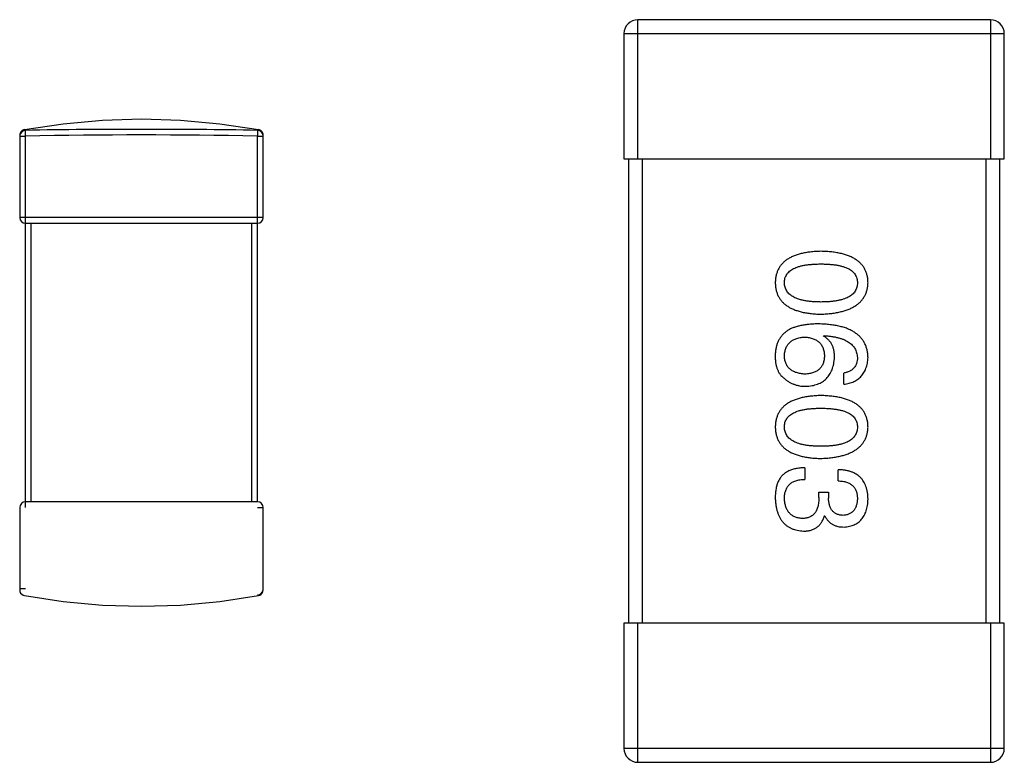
# Model space of a CAD drawing. Header units: millimetres. Extents: x 42 to 554, y 166 to 335.
# Tile 161 of 256: x 373.38 to 375.5, y 258.14 to 259.74. Entities that reach past the tile are written whole.
import ezdxf

# ---------------------------------------------------------------- set-up
doc = ezdxf.new("R2010")
doc.units = ezdxf.units.MM
doc.header["$LTSCALE"] = 30.734
doc.layers.get('0').update_dxf_attribs({"linetype": 'CONTINUOUS'})

msp = doc.modelspace()

# ---------------------------------------------------------------- linework, layer by layer
at = {"linetype": 'Continuous'}
for p, q in [((374.7145, 259.4404), (374.7145, 259.7404)), ((375.4745, 259.7404), (374.7145, 259.7404)), ((375.4745, 259.7404), (375.4745, 259.4404)), ((374.6845, 259.7104), (374.6845, 259.4404)), ((374.6845, 259.7104), (375.5045, 259.7104)), ((375.5045, 259.4404), (375.5045, 259.7104)), ((373.3819, 259.4915), (373.3819, 259.3142)), ((373.3819, 259.4895), (373.3944, 259.4895)), ((373.3941, 259.502), (373.3921, 259.5036)), ((373.3944, 259.4895), (373.3941, 259.502)), ((373.3944, 258.6892), (373.3944, 259.4895)), ((373.8947, 259.502), (373.8944, 259.4895)), ((373.8944, 258.7017), (373.8944, 259.4895)), ((373.8944, 259.4895), (373.9069, 259.4895)), ((373.9069, 259.3142), (373.9069, 259.4915)), ((374.6845, 259.4404), (375.5045, 259.4404)), ((374.6945, 259.4404), (374.6945, 258.4404)), ((374.7245, 258.4404), (374.7245, 259.4404)), ((375.4645, 259.4404), (375.4645, 258.4404)), ((375.4945, 258.4404), (375.4945, 259.4404)), ((373.9069, 259.3142), (373.3819, 259.3142)), ((373.3944, 259.3017), (373.8944, 259.3017)), ((373.4069, 258.7017), (373.4069, 259.3017)), ((373.8819, 259.3017), (373.8819, 258.7017)), ((375.1146, 259.0587), (375.1156, 259.0598)), ((375.1583, 258.9549), (375.1583, 258.9789)), ((375.0741, 258.7752), (375.0741, 258.75)), ((375.1462, 258.7468), (375.1462, 258.7708)), ((375.1047, 258.7107), (375.1047, 258.7227)), ((375.1047, 258.7227), (375.1255, 258.7227)), ((375.1255, 258.7227), (375.1255, 258.7096)), ((373.8944, 258.7017), (373.3944, 258.7017)), ((373.3819, 258.6892), (373.3819, 258.5119)), ((373.8944, 258.6892), (373.9069, 258.6892)), ((373.9069, 258.5119), (373.9069, 258.6892)), ((375.1178, 258.6713), (375.1167, 258.6713)), ((373.3944, 258.5139), (373.3819, 258.5139)), ((374.6845, 258.4404), (374.6845, 258.1704)), ((375.5045, 258.4404), (374.6845, 258.4404)), ((374.7145, 258.1404), (374.7145, 258.4404)), ((375.4745, 258.4404), (375.4745, 258.1404)), ((375.5045, 258.1704), (375.5045, 258.4404)), ((375.5045, 258.1704), (374.6845, 258.1704)), ((374.7145, 258.1404), (375.4745, 258.1404))]:
    msp.add_line(p, q, dxfattribs=at)
for points in [[(373.3921, 259.5036), (373.4758, 259.5164), (373.5602, 259.5241), (373.6444, 259.5267), (373.7287, 259.5241), (373.8131, 259.5164), (373.8967, 259.5036)], [(373.3921, 259.5039), (373.3901, 259.5033), (373.3874, 259.5019), (373.3851, 259.4998), (373.3833, 259.4973), (373.3823, 259.4945), (373.3819, 259.4915)], [(373.9069, 259.4915), (373.9065, 259.4945), (373.9055, 259.4973), (373.9037, 259.4998), (373.9014, 259.5019), (373.8987, 259.5033), (373.8967, 259.5039)], [(373.3819, 258.5119), (373.3824, 258.5084), (373.3839, 258.5051), (373.3864, 258.5024), (373.3895, 258.5004), (373.3921, 258.4995)], [(373.8967, 258.4995), (373.8993, 258.5004), (373.9024, 258.5024), (373.9049, 258.5051), (373.9064, 258.5084), (373.9069, 258.5119)], [(373.3921, 258.4998), (373.4758, 258.487), (373.5602, 258.4793), (373.6444, 258.4767), (373.7287, 258.4793), (373.8131, 258.487), (373.8967, 258.4998)]]:
    msp.add_lwpolyline(points, dxfattribs=at)
for centre, radius, start, end in [((374.7145, 259.7104), 0.03, 90, 180), ((375.4745, 259.7104), 0.03, 0, 90), ((373.3944, 259.4895), 0.0125, 171.5378, 179.9825), ((373.3945, 259.4895), 0.0126, 170.9596, 171.5698), ((373.3944, 259.4895), 0.0125, 91.3256, 170.9363), ((373.6444, 247.4122), 12.0799, 88.81415, 91.18585), ((373.8944, 259.4895), 0.0125, 0.0421, 88.6766), ((373.3944, 259.3142), 0.0125, 180, 270), ((373.8944, 259.3142), 0.0125, 270, 0), ((373.3944, 258.6892), 0.0125, 90, 180), ((373.8944, 258.6892), 0.0125, 0, 90), ((373.3944, 258.5139), 0.0125, 180.0421, 188.433), ((373.8944, 258.5139), 0.0125, 271.3256, 350.9363), ((373.8943, 258.5139), 0.0126, 350.9596, 351.5698), ((373.8944, 258.5139), 0.0125, 351.5378, 359.9825), ((374.7145, 258.1704), 0.03, 180, 270), ((375.4745, 258.1704), 0.03, 270, 0)]:
    msp.add_arc(centre, radius, start, end, dxfattribs=at)
for points, knots in [([(373.8947, 259.502), (373.853, 259.5029), (373.7696, 259.5039), (373.6444, 259.5043), (373.5192, 259.5039), (373.4358, 259.5029), (373.3941, 259.502)], [0, 0, 0, 0, 0.249983, 0.5, 0.750017, 1, 1, 1, 1]), ([(375.1091, 259.2415), (375.1052, 259.2413), (375.0975, 259.2411), (375.0865, 259.24), (375.0762, 259.2386), (375.0666, 259.2366), (375.0578, 259.2341), (375.0498, 259.2311), (375.0424, 259.2276), (375.0359, 259.2236), (375.03, 259.2191), (375.025, 259.2141), (375.0207, 259.2086), (375.0171, 259.2026), (375.0144, 259.196), (375.0123, 259.189), (375.0111, 259.1815), (375.0109, 259.1764), (375.0107, 259.1737)], [0, 0, 0, 0, 0.087693, 0.170223, 0.247496, 0.319826, 0.387768, 0.451403, 0.511459, 0.568358, 0.622671, 0.675251, 0.726739, 0.778422, 0.830759, 0.884394, 0.940865, 1, 1, 1, 1]), ([(375.2107, 259.1737), (375.2106, 259.1764), (375.2104, 259.1815), (375.2091, 259.1891), (375.2069, 259.1961), (375.2041, 259.2026), (375.2005, 259.2086), (375.196, 259.2141), (375.1908, 259.2191), (375.1847, 259.2236), (375.178, 259.2276), (375.1704, 259.2311), (375.1621, 259.2341), (375.153, 259.2366), (375.1431, 259.2386), (375.1325, 259.2401), (375.121, 259.2411), (375.1132, 259.2413), (375.1091, 259.2415)], [0, 0, 0, 0, 0.057911, 0.113262, 0.165956, 0.217443, 0.268511, 0.319665, 0.372, 0.426129, 0.483365, 0.543779, 0.607756, 0.676562, 0.749704, 0.827713, 0.911177, 1, 1, 1, 1]), ([(375.0304, 259.1737), (375.0305, 259.1754), (375.0306, 259.1785), (375.0315, 259.1832), (375.033, 259.1875), (375.0353, 259.1915), (375.038, 259.1952), (375.0415, 259.1985), (375.0455, 259.2015), (375.0502, 259.2042), (375.0554, 259.2066), (375.0613, 259.2086), (375.0678, 259.2103), (375.0748, 259.2118), (375.0825, 259.2128), (375.0908, 259.2136), (375.0998, 259.2141), (375.1059, 259.2141), (375.1091, 259.2142)], [0, 0, 0, 0, 0.049766, 0.097012, 0.143225, 0.188786, 0.235079, 0.282962, 0.333687, 0.387747, 0.445963, 0.508657, 0.576545, 0.649868, 0.72822, 0.812712, 0.903543, 1, 1, 1, 1]), ([(375.1091, 259.2142), (375.1123, 259.2141), (375.1184, 259.2141), (375.1273, 259.2136), (375.1357, 259.2128), (375.1434, 259.2118), (375.1504, 259.2103), (375.1569, 259.2086), (375.1628, 259.2066), (375.168, 259.2042), (375.1727, 259.2015), (375.1767, 259.1985), (375.1801, 259.1951), (375.183, 259.1915), (375.1851, 259.1875), (375.1867, 259.1832), (375.1876, 259.1785), (375.1877, 259.1754), (375.1878, 259.1737)], [0, 0, 0, 0, 0.096452, 0.187278, 0.271765, 0.350519, 0.423437, 0.491321, 0.554011, 0.612224, 0.666281, 0.717003, 0.764884, 0.811423, 0.856783, 0.902993, 0.950236, 1, 1, 1, 1]), ([(375.0107, 259.1737), (375.0109, 259.1711), (375.0111, 259.1659), (375.0123, 259.1584), (375.0144, 259.1514), (375.0171, 259.1449), (375.0207, 259.1388), (375.025, 259.1333), (375.03, 259.1283), (375.0359, 259.1238), (375.0425, 259.1198), (375.0498, 259.1163), (375.0578, 259.1134), (375.0666, 259.1109), (375.0762, 259.1088), (375.0865, 259.1074), (375.0975, 259.1064), (375.1052, 259.1061), (375.1091, 259.106)], [0, 0, 0, 0, 0.059134, 0.115603, 0.169236, 0.221572, 0.273254, 0.32474, 0.377319, 0.431815, 0.488555, 0.548609, 0.612242, 0.680182, 0.75251, 0.829782, 0.91231, 1, 1, 1, 1]), ([(375.1091, 259.1322), (375.106, 259.1322), (375.0999, 259.1323), (375.0911, 259.1328), (375.0829, 259.1336), (375.0752, 259.1347), (375.0682, 259.1361), (375.0618, 259.1379), (375.0559, 259.14), (375.0507, 259.1424), (375.046, 259.1452), (375.042, 259.1483), (375.0385, 259.1517), (375.0357, 259.1555), (375.0334, 259.1596), (375.0317, 259.164), (375.0307, 259.1688), (375.0305, 259.172), (375.0304, 259.1737)], [0, 0, 0, 0, 0.094834, 0.184067, 0.267029, 0.344713, 0.417334, 0.484367, 0.546941, 0.604717, 0.65953, 0.710539, 0.759381, 0.806382, 0.853027, 0.900623, 0.949121, 1, 1, 1, 1]), ([(375.1091, 259.106), (375.1131, 259.1061), (375.1209, 259.1065), (375.1322, 259.1076), (375.1428, 259.1092), (375.1526, 259.1113), (375.1616, 259.1138), (375.1699, 259.1168), (375.1774, 259.1203), (375.1842, 259.1244), (375.1902, 259.1289), (375.1955, 259.1338), (375.2, 259.1393), (375.2037, 259.1452), (375.2066, 259.1517), (375.2088, 259.1586), (375.2103, 259.166), (375.2106, 259.1711), (375.2107, 259.1737)], [0, 0, 0, 0, 0.088475, 0.171606, 0.249595, 0.322626, 0.391327, 0.455765, 0.516374, 0.573675, 0.628522, 0.681161, 0.732559, 0.783563, 0.83504, 0.887639, 0.942585, 1, 1, 1, 1]), ([(375.1878, 259.1737), (375.1877, 259.172), (375.1876, 259.1688), (375.1867, 259.164), (375.1851, 259.1596), (375.183, 259.1554), (375.1801, 259.1517), (375.1767, 259.1483), (375.1727, 259.1452), (375.1681, 259.1424), (375.1628, 259.14), (375.1569, 259.1379), (375.1504, 259.1361), (375.1434, 259.1347), (375.1357, 259.1336), (375.1273, 259.1328), (375.1184, 259.1323), (375.1123, 259.1322), (375.1091, 259.1322)], [0, 0, 0, 0, 0.050604, 0.098688, 0.145699, 0.191791, 0.238625, 0.286717, 0.337546, 0.391814, 0.449755, 0.512106, 0.579685, 0.652048, 0.730262, 0.814146, 0.904281, 1, 1, 1, 1]), ([(375.1047, 259.0849), (375.1012, 259.0849), (375.0943, 259.0849), (375.0843, 259.0841), (375.0749, 259.0831), (375.0661, 259.0815), (375.0579, 259.0795), (375.0503, 259.0771), (375.0433, 259.0742), (375.039, 259.0719), (375.037, 259.0707)], [0, 0, 0, 0, 0.151498, 0.29521, 0.430242, 0.557137, 0.677306, 0.790845, 0.898111, 1, 1, 1, 1]), ([(375.2107, 259.0128), (375.2106, 259.0156), (375.2102, 259.0212), (375.2088, 259.0292), (375.2065, 259.0366), (375.2034, 259.0436), (375.1996, 259.05), (375.1949, 259.0559), (375.1894, 259.0612), (375.1831, 259.066), (375.1761, 259.0703), (375.1682, 259.074), (375.1596, 259.0772), (375.1501, 259.0798), (375.1399, 259.0819), (375.1289, 259.0834), (375.1171, 259.0846), (375.1089, 259.0848), (375.1047, 259.0849)], [0, 0, 0, 0, 0.058957, 0.115262, 0.16907, 0.221312, 0.273147, 0.324961, 0.377649, 0.432026, 0.488925, 0.549039, 0.612912, 0.680653, 0.753056, 0.830314, 0.912483, 1, 1, 1, 1]), ([(375.037, 259.0707), (375.0349, 259.0693), (375.031, 259.0663), (375.0258, 259.0611), (375.0214, 259.0554), (375.0177, 259.0492), (375.0148, 259.0425), (375.0127, 259.0352), (375.0112, 259.0275), (375.0109, 259.0221), (375.0107, 259.0194)], [0, 0, 0, 0, 0.125033, 0.246266, 0.36603, 0.485265, 0.606781, 0.732144, 0.862551, 1, 1, 1, 1]), ([(375.0304, 259.015), (375.0305, 259.0166), (375.0306, 259.0197), (375.0313, 259.0242), (375.0322, 259.0284), (375.0335, 259.0323), (375.035, 259.036), (375.037, 259.0393), (375.0392, 259.0424), (375.0419, 259.0451), (375.0447, 259.0476), (375.048, 259.0497), (375.0516, 259.0517), (375.0554, 259.0532), (375.0597, 259.0545), (375.0642, 259.0555), (375.069, 259.0562), (375.0724, 259.0564), (375.0741, 259.0565)], [0, 0, 0, 0, 0.070403, 0.137196, 0.200053, 0.260887, 0.31876, 0.37535, 0.430743, 0.485927, 0.541678, 0.598832, 0.657726, 0.719441, 0.783504, 0.851852, 0.923533, 1, 1, 1, 1]), ([(375.0741, 259.0565), (375.0758, 259.0564), (375.0791, 259.0562), (375.0838, 259.0555), (375.0882, 259.0545), (375.0923, 259.0533), (375.0961, 259.0517), (375.0996, 259.0499), (375.1028, 259.0478), (375.1056, 259.0454), (375.1081, 259.0427), (375.1103, 259.0397), (375.1122, 259.0365), (375.1137, 259.0329), (375.115, 259.0291), (375.1159, 259.025), (375.1165, 259.0207), (375.1167, 259.0176), (375.1167, 259.0161)], [0, 0, 0, 0, 0.076072, 0.148369, 0.216753, 0.281358, 0.342792, 0.401604, 0.458929, 0.514444, 0.569818, 0.625343, 0.681554, 0.739608, 0.800134, 0.863477, 0.929547, 1, 1, 1, 1]), ([(375.1386, 259.0128), (375.1385, 259.0155), (375.1384, 259.0205), (375.1373, 259.0279), (375.1354, 259.0346), (375.1328, 259.0407), (375.1294, 259.0462), (375.1252, 259.0511), (375.1202, 259.0553), (375.1165, 259.0576), (375.1146, 259.0587)], [0, 0, 0, 0, 0.144617, 0.279572, 0.40596, 0.526097, 0.64389, 0.760003, 0.877724, 1, 1, 1, 1]), ([(375.1156, 259.0598), (375.1185, 259.0596), (375.124, 259.0592), (375.1319, 259.0582), (375.1394, 259.0569), (375.1463, 259.0553), (375.1526, 259.0535), (375.1585, 259.0513), (375.1638, 259.0488), (375.1687, 259.046), (375.1729, 259.0429), (375.1766, 259.0395), (375.1799, 259.0358), (375.1825, 259.0318), (375.1847, 259.0275), (375.1862, 259.0228), (375.1874, 259.0179), (375.1877, 259.0145), (375.1878, 259.0128)], [0, 0, 0, 0, 0.089218, 0.173709, 0.252753, 0.326963, 0.397099, 0.462534, 0.524018, 0.582178, 0.637235, 0.689955, 0.741228, 0.791618, 0.841661, 0.892925, 0.945259, 1, 1, 1, 1]), ([(375.0107, 259.0194), (375.0107, 259.0166), (375.0106, 259.0112), (375.0112, 259.0034), (375.0123, 258.9962), (375.0141, 258.9897), (375.0165, 258.9838), (375.0194, 258.9786), (375.0229, 258.974), (375.0257, 258.9714), (375.0271, 258.9702)], [0, 0, 0, 0, 0.156782, 0.301945, 0.436395, 0.561474, 0.678489, 0.78853, 0.894967, 1, 1, 1, 1]), ([(375.0752, 258.9768), (375.0735, 258.9769), (375.0701, 258.9771), (375.0653, 258.9778), (375.0607, 258.9787), (375.0565, 258.9799), (375.0525, 258.9813), (375.049, 258.9831), (375.0456, 258.985), (375.0427, 258.9873), (375.04, 258.9899), (375.0377, 258.9927), (375.0356, 258.9958), (375.0339, 258.9991), (375.0325, 259.0027), (375.0315, 259.0066), (375.0308, 259.0107), (375.0305, 259.0135), (375.0304, 259.015)], [0, 0, 0, 0, 0.078863, 0.153308, 0.223539, 0.289857, 0.35341, 0.413572, 0.471721, 0.528235, 0.584279, 0.638781, 0.69466, 0.751251, 0.809198, 0.869697, 0.933318, 1, 1, 1, 1]), ([(375.1167, 259.0161), (375.1167, 259.0146), (375.1165, 259.0117), (375.1159, 259.0074), (375.115, 259.0034), (375.1138, 258.9997), (375.1123, 258.9963), (375.1105, 258.9931), (375.1083, 258.9902), (375.1059, 258.9876), (375.1031, 258.9853), (375.1, 258.9832), (375.0966, 258.9815), (375.0929, 258.9799), (375.0889, 258.9788), (375.0846, 258.9778), (375.08, 258.9771), (375.0768, 258.9769), (375.0752, 258.9768)], [0, 0, 0, 0, 0.069884, 0.136529, 0.199638, 0.259844, 0.317774, 0.374356, 0.430026, 0.485148, 0.5409, 0.597889, 0.657472, 0.718614, 0.783613, 0.85129, 0.923712, 1, 1, 1, 1]), ([(375.0763, 258.9505), (375.0787, 258.9506), (375.0832, 258.9509), (375.0899, 258.9519), (375.0961, 258.9533), (375.1019, 258.9551), (375.1073, 258.9574), (375.1122, 258.9602), (375.1168, 258.9634), (375.1209, 258.9671), (375.1246, 258.9713), (375.1279, 258.9759), (375.1307, 258.9809), (375.1332, 258.9864), (375.1352, 258.9924), (375.1368, 258.9988), (375.1379, 259.0056), (375.1384, 259.0104), (375.1386, 259.0128)], [0, 0, 0, 0, 0.071527, 0.139094, 0.20346, 0.264939, 0.323904, 0.381383, 0.437591, 0.493343, 0.549401, 0.606085, 0.664838, 0.725424, 0.788712, 0.855452, 0.925772, 1, 1, 1, 1]), ([(375.1878, 259.0128), (375.1877, 259.0106), (375.1876, 259.0062), (375.1861, 259.0001), (375.1838, 258.9947), (375.1805, 258.99), (375.1763, 258.9861), (375.1711, 258.9829), (375.165, 258.9804), (375.1606, 258.9795), (375.1583, 258.9789)], [0, 0, 0, 0, 0.136586, 0.261496, 0.378089, 0.490612, 0.605522, 0.725767, 0.8561, 1, 1, 1, 1]), ([(375.1583, 258.9549), (375.1603, 258.9551), (375.1642, 258.9556), (375.1698, 258.9569), (375.1751, 258.9585), (375.18, 258.9605), (375.1845, 258.9628), (375.1887, 258.9655), (375.1926, 258.9686), (375.1961, 258.972), (375.1992, 258.9759), (375.2019, 258.9801), (375.2043, 258.9846), (375.2063, 258.9896), (375.208, 258.9949), (375.2093, 259.0005), (375.2102, 259.0065), (375.2106, 259.0107), (375.2107, 259.0128)], [0, 0, 0, 0, 0.06947, 0.136096, 0.199592, 0.260665, 0.319672, 0.377156, 0.433415, 0.489984, 0.546535, 0.604276, 0.663499, 0.725182, 0.788953, 0.855683, 0.926216, 1, 1, 1, 1]), ([(375.0271, 258.9702), (375.0289, 258.9686), (375.0323, 258.9655), (375.0379, 258.9615), (375.0437, 258.9581), (375.0497, 258.9553), (375.0561, 258.9532), (375.0626, 258.9516), (375.0694, 258.9507), (375.074, 258.9506), (375.0763, 258.9505)], [0, 0, 0, 0, 0.129393, 0.255335, 0.378531, 0.500878, 0.622934, 0.746191, 0.87096, 1, 1, 1, 1]), ([(375.1091, 258.9306), (375.1052, 258.9305), (375.0975, 258.9302), (375.0865, 258.9292), (375.0762, 258.9277), (375.0666, 258.9257), (375.0578, 258.9232), (375.0498, 258.9202), (375.0424, 258.9168), (375.0359, 258.9127), (375.03, 258.9083), (375.025, 258.9033), (375.0207, 258.8977), (375.0171, 258.8917), (375.0144, 258.8852), (375.0123, 258.8782), (375.0111, 258.8707), (375.0109, 258.8655), (375.0107, 258.8628)], [0, 0, 0, 0, 0.087693, 0.170223, 0.247496, 0.319826, 0.387768, 0.451403, 0.511459, 0.568358, 0.622671, 0.675251, 0.726739, 0.778422, 0.830759, 0.884394, 0.940865, 1, 1, 1, 1]), ([(375.2107, 258.8628), (375.2106, 258.8655), (375.2104, 258.8707), (375.2091, 258.8782), (375.2069, 258.8852), (375.2041, 258.8917), (375.2005, 258.8978), (375.196, 258.9033), (375.1908, 258.9083), (375.1847, 258.9127), (375.178, 258.9168), (375.1704, 258.9202), (375.1621, 258.9232), (375.153, 258.9257), (375.1431, 258.9277), (375.1325, 258.9292), (375.121, 258.9302), (375.1132, 258.9305), (375.1091, 258.9306)], [0, 0, 0, 0, 0.057911, 0.113262, 0.165956, 0.217443, 0.268511, 0.319665, 0.372, 0.426129, 0.483365, 0.543779, 0.607756, 0.676562, 0.749704, 0.827713, 0.911177, 1, 1, 1, 1]), ([(375.0304, 258.8628), (375.0305, 258.8645), (375.0306, 258.8677), (375.0315, 258.8723), (375.033, 258.8766), (375.0353, 258.8806), (375.038, 258.8843), (375.0415, 258.8876), (375.0455, 258.8906), (375.0502, 258.8933), (375.0554, 258.8957), (375.0613, 258.8978), (375.0678, 258.8994), (375.0748, 258.9009), (375.0825, 258.902), (375.0908, 258.9027), (375.0998, 258.9032), (375.1059, 258.9033), (375.1091, 258.9033)], [0, 0, 0, 0, 0.049766, 0.097012, 0.143225, 0.188786, 0.235079, 0.282962, 0.333687, 0.387747, 0.445963, 0.508657, 0.576545, 0.649868, 0.72822, 0.812712, 0.903543, 1, 1, 1, 1]), ([(375.1091, 258.9033), (375.1123, 258.9033), (375.1184, 258.9032), (375.1273, 258.9027), (375.1357, 258.9019), (375.1434, 258.9009), (375.1504, 258.8994), (375.1569, 258.8978), (375.1628, 258.8957), (375.168, 258.8933), (375.1727, 258.8906), (375.1767, 258.8876), (375.1801, 258.8843), (375.183, 258.8806), (375.1851, 258.8766), (375.1867, 258.8723), (375.1876, 258.8677), (375.1877, 258.8645), (375.1878, 258.8628)], [0, 0, 0, 0, 0.096452, 0.187278, 0.271765, 0.350519, 0.423437, 0.491321, 0.554011, 0.612224, 0.666281, 0.717003, 0.764884, 0.811423, 0.856783, 0.902993, 0.950236, 1, 1, 1, 1]), ([(375.0107, 258.8628), (375.0109, 258.8602), (375.0111, 258.855), (375.0123, 258.8475), (375.0144, 258.8405), (375.0171, 258.834), (375.0207, 258.828), (375.025, 258.8224), (375.03, 258.8174), (375.0359, 258.8129), (375.0425, 258.8089), (375.0498, 258.8055), (375.0578, 258.8025), (375.0666, 258.8), (375.0762, 258.798), (375.0865, 258.7965), (375.0975, 258.7955), (375.1052, 258.7952), (375.1091, 258.7951)], [0, 0, 0, 0, 0.059134, 0.115603, 0.169236, 0.221572, 0.273254, 0.32474, 0.377319, 0.431815, 0.488555, 0.548609, 0.612242, 0.680182, 0.75251, 0.829782, 0.91231, 1, 1, 1, 1]), ([(375.1091, 258.8213), (375.106, 258.8213), (375.0999, 258.8214), (375.0911, 258.8219), (375.0829, 258.8227), (375.0752, 258.8238), (375.0682, 258.8252), (375.0618, 258.827), (375.0559, 258.8291), (375.0507, 258.8315), (375.046, 258.8343), (375.042, 258.8374), (375.0385, 258.8408), (375.0357, 258.8446), (375.0334, 258.8487), (375.0317, 258.8531), (375.0307, 258.8579), (375.0305, 258.8612), (375.0304, 258.8628)], [0, 0, 0, 0, 0.094834, 0.184067, 0.267029, 0.344713, 0.417334, 0.484367, 0.546941, 0.604717, 0.65953, 0.710539, 0.759381, 0.806382, 0.853027, 0.900623, 0.949121, 1, 1, 1, 1]), ([(375.1091, 258.7951), (375.1131, 258.7953), (375.1209, 258.7956), (375.1322, 258.7967), (375.1428, 258.7984), (375.1526, 258.8004), (375.1616, 258.8029), (375.1699, 258.806), (375.1774, 258.8095), (375.1842, 258.8135), (375.1902, 258.818), (375.1955, 258.823), (375.2, 258.8284), (375.2037, 258.8344), (375.2066, 258.8408), (375.2088, 258.8477), (375.2103, 258.8551), (375.2106, 258.8602), (375.2107, 258.8628)], [0, 0, 0, 0, 0.088475, 0.171606, 0.249595, 0.322626, 0.391327, 0.455765, 0.516374, 0.573675, 0.628522, 0.681161, 0.732559, 0.783563, 0.83504, 0.887639, 0.942585, 1, 1, 1, 1]), ([(375.1878, 258.8628), (375.1877, 258.8612), (375.1876, 258.8579), (375.1867, 258.8531), (375.1851, 258.8487), (375.183, 258.8446), (375.1801, 258.8409), (375.1767, 258.8374), (375.1727, 258.8343), (375.1681, 258.8315), (375.1628, 258.8291), (375.1569, 258.827), (375.1504, 258.8253), (375.1434, 258.8238), (375.1357, 258.8227), (375.1273, 258.8219), (375.1184, 258.8214), (375.1123, 258.8213), (375.1091, 258.8213)], [0, 0, 0, 0, 0.050604, 0.098688, 0.145699, 0.191791, 0.238625, 0.286717, 0.337546, 0.391814, 0.449755, 0.512106, 0.579685, 0.652048, 0.730262, 0.814146, 0.904281, 1, 1, 1, 1]), ([(375.0741, 258.7752), (375.0723, 258.7751), (375.0688, 258.775), (375.0637, 258.7745), (375.0589, 258.7738), (375.0542, 258.773), (375.0498, 258.7719), (375.0457, 258.7706), (375.0418, 258.769), (375.0381, 258.7673), (375.0346, 258.7654), (375.0314, 258.7632), (375.0284, 258.7608), (375.0257, 258.7582), (375.0232, 258.7554), (375.021, 258.7523), (375.019, 258.7491), (375.0178, 258.7468), (375.0173, 258.7457)], [0, 0, 0, 0, 0.078937, 0.154495, 0.226898, 0.296844, 0.363348, 0.427781, 0.48946, 0.549586, 0.607902, 0.664733, 0.720805, 0.776157, 0.831175, 0.886736, 0.943094, 1, 1, 1, 1]), ([(375.2107, 258.7074), (375.2107, 258.7099), (375.2105, 258.7148), (375.2096, 258.7219), (375.2083, 258.7285), (375.2064, 258.7347), (375.2041, 258.7404), (375.2013, 258.7455), (375.198, 258.7503), (375.1941, 258.7545), (375.1898, 258.7583), (375.185, 258.7615), (375.1797, 258.7642), (375.174, 258.7666), (375.1677, 258.7684), (375.161, 258.7697), (375.1538, 258.7706), (375.1488, 258.7707), (375.1462, 258.7708)], [0, 0, 0, 0, 0.073232, 0.142595, 0.207997, 0.270074, 0.329156, 0.386529, 0.441846, 0.496976, 0.551877, 0.607941, 0.665637, 0.725446, 0.788542, 0.855101, 0.925196, 1, 1, 1, 1]), ([(375.0173, 258.7457), (375.0168, 258.7445), (375.0157, 258.7422), (375.0143, 258.7384), (375.0132, 258.7344), (375.0123, 258.73), (375.0116, 258.7253), (375.0111, 258.7204), (375.0108, 258.7151), (375.0108, 258.7115), (375.0107, 258.7096)], [0, 0, 0, 0, 0.101955, 0.208983, 0.322698, 0.44339, 0.570851, 0.70629, 0.84885, 1, 1, 1, 1]), ([(375.0304, 258.7085), (375.0304, 258.7101), (375.0305, 258.7133), (375.031, 258.7179), (375.0319, 258.7222), (375.0331, 258.7262), (375.0346, 258.7299), (375.0365, 258.7333), (375.0387, 258.7364), (375.0413, 258.7392), (375.0442, 258.7416), (375.0475, 258.7438), (375.0511, 258.7456), (375.055, 258.7471), (375.0593, 258.7483), (375.064, 258.7492), (375.0689, 258.7498), (375.0723, 258.75), (375.0741, 258.75)], [0, 0, 0, 0, 0.071272, 0.13882, 0.201858, 0.262757, 0.320043, 0.376709, 0.431462, 0.486034, 0.541209, 0.597703, 0.65589, 0.717768, 0.782056, 0.850407, 0.92277, 1, 1, 1, 1]), ([(375.1462, 258.7468), (375.1479, 258.7467), (375.1512, 258.7465), (375.1559, 258.746), (375.1603, 258.7452), (375.1644, 258.744), (375.1681, 258.7426), (375.1715, 258.7409), (375.1747, 258.739), (375.1774, 258.7367), (375.1799, 258.7342), (375.182, 258.7313), (375.1838, 258.7282), (375.1853, 258.7248), (375.1864, 258.7211), (375.1872, 258.7172), (375.1877, 258.7129), (375.1877, 258.71), (375.1878, 258.7085)], [0, 0, 0, 0, 0.078134, 0.15164, 0.221358, 0.286689, 0.348614, 0.407697, 0.464247, 0.520153, 0.574432, 0.629291, 0.684538, 0.742032, 0.801329, 0.863637, 0.930123, 1, 1, 1, 1]), ([(375.0107, 258.7096), (375.0109, 258.7069), (375.0111, 258.7015), (375.012, 258.6938), (375.0135, 258.6866), (375.0153, 258.6798), (375.0175, 258.6736), (375.0203, 258.6679), (375.0234, 258.6626), (375.027, 258.6579), (375.0311, 258.6537), (375.0356, 258.65), (375.0406, 258.6468), (375.046, 258.6441), (375.0519, 258.6419), (375.0581, 258.6403), (375.0649, 258.6391), (375.0695, 258.6387), (375.0719, 258.6386)], [0, 0, 0, 0, 0.078078, 0.151942, 0.221594, 0.28726, 0.350176, 0.409768, 0.467648, 0.523784, 0.578904, 0.634014, 0.689819, 0.746826, 0.805875, 0.867063, 0.931764, 1, 1, 1, 1]), ([(375.0687, 258.6659), (375.0672, 258.666), (375.0643, 258.6662), (375.0602, 258.667), (375.0563, 258.6679), (375.0528, 258.6693), (375.0494, 258.6709), (375.0463, 258.6728), (375.0436, 258.6751), (375.041, 258.6776), (375.0387, 258.6804), (375.0367, 258.6836), (375.035, 258.687), (375.0335, 258.6907), (375.0324, 258.6948), (375.0314, 258.6991), (375.0307, 258.7037), (375.0305, 258.7069), (375.0304, 258.7085)], [0, 0, 0, 0, 0.068514, 0.133941, 0.195994, 0.255362, 0.312994, 0.369441, 0.424687, 0.480522, 0.537148, 0.594801, 0.654411, 0.716817, 0.781981, 0.850498, 0.923306, 1, 1, 1, 1]), ([(375.1047, 258.7107), (375.1047, 258.7089), (375.1047, 258.7054), (375.1042, 258.7003), (375.1036, 258.6956), (375.1025, 258.6912), (375.1013, 258.6871), (375.0998, 258.6834), (375.0979, 258.6801), (375.0958, 258.6771), (375.0934, 258.6744), (375.0907, 258.6721), (375.0877, 258.6702), (375.0844, 258.6686), (375.0809, 258.6674), (375.0771, 258.6665), (375.0729, 258.666), (375.0701, 258.6659), (375.0687, 258.6659)], [0, 0, 0, 0, 0.082495, 0.159728, 0.232496, 0.300725, 0.365163, 0.425859, 0.483728, 0.538892, 0.592921, 0.646195, 0.699968, 0.754746, 0.811387, 0.870806, 0.933482, 1, 1, 1, 1]), ([(375.1572, 258.6724), (375.1559, 258.6725), (375.1535, 258.6727), (375.15, 258.6732), (375.1468, 258.674), (375.1437, 258.6751), (375.1409, 258.6765), (375.1384, 258.6781), (375.136, 258.68), (375.1339, 258.6823), (375.132, 258.6847), (375.1304, 258.6875), (375.129, 258.6905), (375.1278, 258.6938), (375.1269, 258.6974), (375.1262, 258.7012), (375.1257, 258.7053), (375.1255, 258.7081), (375.1255, 258.7096)], [0, 0, 0, 0, 0.067741, 0.131599, 0.192143, 0.249977, 0.306453, 0.361639, 0.416449, 0.471489, 0.527582, 0.584873, 0.644974, 0.70814, 0.77492, 0.845909, 0.920585, 1, 1, 1, 1]), ([(375.1878, 258.7085), (375.1877, 258.7071), (375.1876, 258.7045), (375.1871, 258.7006), (375.1864, 258.697), (375.1855, 258.6936), (375.1844, 258.6904), (375.183, 258.6876), (375.1815, 258.6849), (375.1796, 258.6825), (375.1776, 258.6804), (375.1753, 258.6785), (375.1729, 258.6768), (375.1702, 258.6755), (375.1672, 258.6743), (375.1641, 258.6734), (375.1607, 258.6728), (375.1584, 258.6726), (375.1572, 258.6724)], [0, 0, 0, 0, 0.078051, 0.151197, 0.220412, 0.286742, 0.34933, 0.409464, 0.467368, 0.52298, 0.578639, 0.633998, 0.690142, 0.746855, 0.805868, 0.867776, 0.932345, 1, 1, 1, 1]), ([(375.1594, 258.6473), (375.1614, 258.6475), (375.1652, 258.6478), (375.1709, 258.6489), (375.1761, 258.6503), (375.181, 258.6522), (375.1855, 258.6545), (375.1897, 258.6572), (375.1935, 258.6604), (375.1969, 258.6639), (375.1999, 258.6679), (375.2026, 258.6724), (375.2049, 258.6772), (375.2068, 258.6824), (375.2084, 258.6881), (375.2095, 258.6942), (375.2104, 258.7006), (375.2106, 258.7051), (375.2107, 258.7074)], [0, 0, 0, 0, 0.067521, 0.132139, 0.193339, 0.252064, 0.309083, 0.364848, 0.420021, 0.475612, 0.532002, 0.589602, 0.649896, 0.712634, 0.778603, 0.848416, 0.922155, 1, 1, 1, 1]), ([(375.0719, 258.6386), (375.0734, 258.6386), (375.0762, 258.6386), (375.0802, 258.6391), (375.0841, 258.6396), (375.0878, 258.6406), (375.0913, 258.6417), (375.0946, 258.6431), (375.0977, 258.6448), (375.1007, 258.6467), (375.1034, 258.6489), (375.1059, 258.6513), (375.1082, 258.6541), (375.1103, 258.657), (375.1122, 258.6602), (375.114, 258.6637), (375.1155, 258.6674), (375.1163, 258.67), (375.1167, 258.6713)], [0, 0, 0, 0, 0.071215, 0.138707, 0.20396, 0.266995, 0.327734, 0.387609, 0.445602, 0.503345, 0.561136, 0.618597, 0.677672, 0.738255, 0.799989, 0.863961, 0.930555, 1, 1, 1, 1]), ([(375.1178, 258.6713), (375.1188, 258.6694), (375.1207, 258.6657), (375.1244, 258.6607), (375.1287, 258.6566), (375.1336, 258.6531), (375.1392, 258.6505), (375.1454, 258.6486), (375.1522, 258.6475), (375.1569, 258.6474), (375.1594, 258.6473)], [0, 0, 0, 0, 0.125227, 0.244792, 0.361427, 0.478215, 0.59667, 0.722058, 0.856314, 1, 1, 1, 1])]:
    msp.add_open_spline(points, degree=3, knots=knots, dxfattribs=at)

doc.saveas('drawing.dxf')
